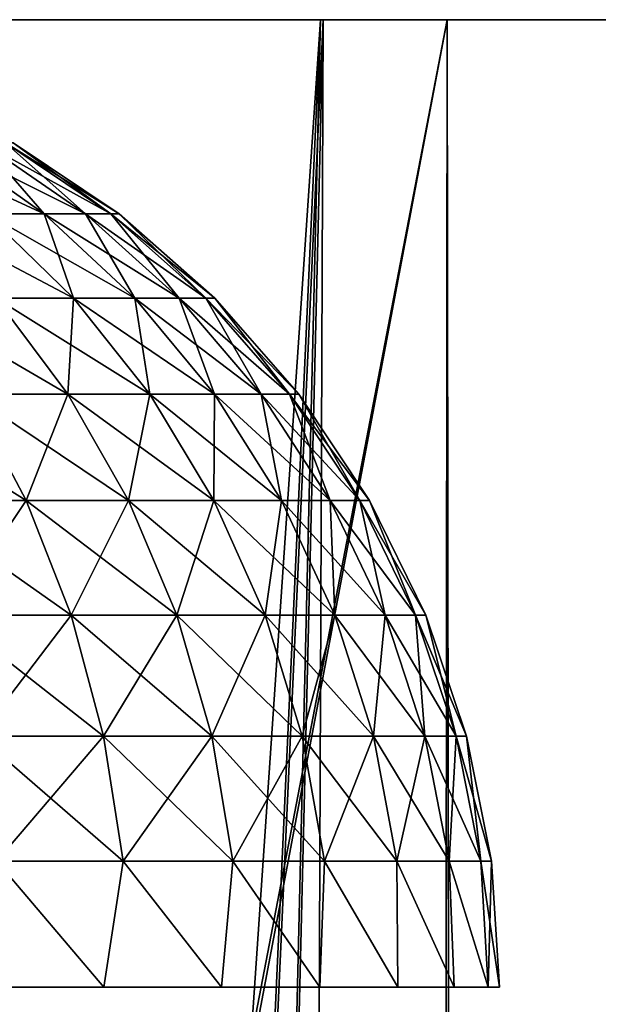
# Model space of a CAD drawing. Header units: millimetres. Extents: x -68 to 68, y 0 to 255.
# Tile 96 of 217: x 61.26 to 62.45, y 27.96 to 30. Entities that reach past the tile are written whole.
import ezdxf

# ---------------------------------------------------------------- set-up
doc = ezdxf.new("R2010")
doc.units = ezdxf.units.MM
doc.header["$LTSCALE"] = 41.718519
for name, color, linetype in [('10', 7, 'CONTINUOUS'), ('15', 7, 'CONTINUOUS'), ('2', 7, 'CONTINUOUS'), ('6', 7, 'CONTINUOUS'), ('69', 7, 'CONTINUOUS'), ('71', 7, 'CONTINUOUS')]:
    doc.layers.add(name, color=color, linetype=linetype)

msp = doc.modelspace()

# ---------------------------------------------------------------- linework, layer by layer
at = {"layer": '10', "color": 7, "linetype": 'Continuous', "true_color": 0xf5f5f5}
for points in [[(60.976, 30, 25.2571), (62.1419, 30, 22.2348), (61.0421, 24.2869, 24.4335), (60.976, 30, 25.2571)], [(62.1419, 30, -22.2348), (60.976, 30, -25.2571), (61.0608, 24.2869, -24.3869), (62.1419, 30, -22.2348)], [(61.0421, 24.2869, 24.4335), (62.1419, 30, 22.2348), (62.1354, 24.2869, 21.502), (61.0421, 24.2869, 24.4335)], [(62.149, 24.2869, -21.4624), (62.1419, 30, -22.2348), (61.0608, 24.2869, -24.3869), (62.149, 24.2869, -21.4624)], [(62.1419, 30, 22.2348), (63.1581, 30, 19.1588), (62.1354, 24.2869, 21.502), (62.1419, 30, 22.2348)], [(62.1354, 24.2869, 21.502), (63.1581, 30, 19.1588), (63.0879, 24.2869, 18.5217), (62.1354, 24.2869, 21.502)], [(63.1581, 30, -19.1588), (62.1419, 30, -22.2348), (62.149, 24.2869, -21.4624), (63.1581, 30, -19.1588)], [(63.0973, 24.2869, -18.4896), (63.1581, 30, -19.1588), (62.149, 24.2869, -21.4624), (63.0973, 24.2869, -18.4896)]]:
    msp.add_3dface(points, dxfattribs=at)
at = {"layer": '15', "color": 252, "linetype": 'Continuous', "true_color": 0x96918c}
for points in [[(60.2832, 30, 24.9701), (61.4357, 30, 21.9821), (35.8103, 30, 24.718), (60.2832, 30, 24.9701)], [(35.8103, 30, 24.718), (61.4357, 30, 21.9821), (37.2374, 30, 22.5107), (35.8103, 30, 24.718)], [(61.4357, 30, -21.9821), (60.2832, 30, -24.9701), (37.2374, 30, -22.5107), (61.4357, 30, -21.9821)], [(38.5286, 30, -20.2214), (61.4357, 30, -21.9821), (37.2374, 30, -22.5107), (38.5286, 30, -20.2214)], [(37.2374, 30, 22.5107), (61.4357, 30, 21.9821), (38.5286, 30, 20.2214), (37.2374, 30, 22.5107)], [(62.4404, 30, -18.941), (61.4357, 30, -21.9821), (38.5286, 30, -20.2214), (62.4404, 30, -18.941)], [(39.6792, 30, -17.8582), (62.4404, 30, -18.941), (38.5286, 30, -20.2214), (39.6792, 30, -17.8582)], [(61.4357, 30, 21.9821), (62.4404, 30, 18.941), (38.5286, 30, 20.2214), (61.4357, 30, 21.9821)], [(38.5286, 30, 20.2214), (62.4404, 30, 18.941), (39.6792, 30, 17.8582), (38.5286, 30, 20.2214)], [(63.2945, 30, -15.8545), (62.4404, 30, -18.941), (39.6792, 30, -17.8582), (63.2945, 30, -15.8545)], [(40.6851, 30, -15.4298), (63.2945, 30, -15.8545), (39.6792, 30, -17.8582), (40.6851, 30, -15.4298)], [(62.4404, 30, 18.941), (63.2945, 30, 15.8545), (39.6792, 30, 17.8582), (62.4404, 30, 18.941)], [(39.6792, 30, 17.8582), (63.2945, 30, 15.8545), (40.6851, 30, 15.4298), (39.6792, 30, 17.8582)], [(41.5425, 30, -12.9452), (63.2945, 30, -15.8545), (40.6851, 30, -15.4298), (41.5425, 30, -12.9452)], [(63.2945, 30, 15.8545), (63.9962, 30, 12.7296), (40.6851, 30, 15.4298), (63.2945, 30, 15.8545)], [(40.6851, 30, 15.4298), (63.9962, 30, 12.7296), (41.5425, 30, 12.9452), (40.6851, 30, 15.4298)], [(63.9962, 30, -12.7296), (63.2945, 30, -15.8545), (41.5425, 30, -12.9452), (63.9962, 30, -12.7296)], [(42.2483, 30, -10.4133), (63.9962, 30, -12.7296), (41.5425, 30, -12.9452), (42.2483, 30, -10.4133)], [(41.5425, 30, 12.9452), (63.9962, 30, 12.7296), (42.2483, 30, 10.4133), (41.5425, 30, 12.9452)], [(64.5438, 30, -9.5742), (63.9962, 30, -12.7296), (42.2483, 30, -10.4133), (64.5438, 30, -9.5742)], [(42.8, 30, -7.8433), (64.5438, 30, -9.5742), (42.2483, 30, -10.4133), (42.8, 30, -7.8433)], [(63.9962, 30, 12.7296), (64.5438, 30, 9.5742), (42.2483, 30, 10.4133), (63.9962, 30, 12.7296)], [(42.2483, 30, 10.4133), (64.5438, 30, 9.5742), (42.8, 30, 7.8433), (42.2483, 30, 10.4133)], [(64.9358, 30, -6.3956), (64.5438, 30, -9.5742), (42.8, 30, -7.8433), (64.9358, 30, -6.3956)], [(43.1954, 30, -5.2449), (64.9358, 30, -6.3956), (42.8, 30, -7.8433), (43.1954, 30, -5.2449)], [(64.5438, 30, 9.5742), (64.9358, 30, 6.3956), (42.8, 30, 7.8433), (64.5438, 30, 9.5742)], [(42.8, 30, 7.8433), (64.9358, 30, 6.3956), (43.1954, 30, 5.2449), (42.8, 30, 7.8433)], [(64.9358, 30, -6.3956), (43.1954, 30, -5.2449), (58.2633, 30, -4.3658), (64.9358, 30, -6.3956)], [(43.1954, 30, 5.2449), (64.9358, 30, 6.3956), (58.7367, 30, 4.3658), (43.1954, 30, 5.2449)], [(58.7367, 30, -4.3658), (64.9358, 30, -6.3956), (58.2633, 30, -4.3658), (58.7367, 30, -4.3658)], [(59.2074, 30, -4.3146), (64.9358, 30, -6.3956), (58.7367, 30, -4.3658), (59.2074, 30, -4.3146)], [(58.7367, 30, 4.3658), (64.9358, 30, 6.3956), (59.2074, 30, 4.3146), (58.7367, 30, 4.3658)], [(59.6697, 30, -4.2129), (64.9358, 30, -6.3956), (59.2074, 30, -4.3146), (59.6697, 30, -4.2129)], [(64.9358, 30, 6.3956), (65.1714, 30, 3.2017), (59.2074, 30, 4.3146), (64.9358, 30, 6.3956)], [(59.2074, 30, 4.3146), (65.1714, 30, 3.2017), (59.6697, 30, 4.2129), (59.2074, 30, 4.3146)], [(60.1183, 30, -4.0617), (64.9358, 30, -6.3956), (59.6697, 30, -4.2129), (60.1183, 30, -4.0617)], [(59.6697, 30, 4.2129), (65.1714, 30, 3.2017), (60.1183, 30, 4.0617), (59.6697, 30, 4.2129)], [(60.548, 30, -3.8629), (64.9358, 30, -6.3956), (60.1183, 30, -4.0617), (60.548, 30, -3.8629)], [(60.1183, 30, 4.0617), (65.1714, 30, 3.2017), (60.548, 30, 3.8629), (60.1183, 30, 4.0617)], [(60.9537, 30, -3.6188), (64.9358, 30, -6.3956), (60.548, 30, -3.8629), (60.9537, 30, -3.6188)], [(60.548, 30, 3.8629), (65.1714, 30, 3.2017), (60.9537, 30, 3.6188), (60.548, 30, 3.8629)], [(61.3305, 30, -3.3323), (64.9358, 30, -6.3956), (60.9537, 30, -3.6188), (61.3305, 30, -3.3323)], [(60.9537, 30, 3.6188), (65.1714, 30, 3.2017), (61.3305, 30, 3.3323), (60.9537, 30, 3.6188)], [(65.1714, 30, -3.2017), (64.9358, 30, -6.3956), (61.3305, 30, -3.3323), (65.1714, 30, -3.2017)], [(61.6742, 30, -3.0067), (65.1714, 30, -3.2017), (61.3305, 30, -3.3323), (61.6742, 30, -3.0067)], [(61.3305, 30, 3.3323), (65.1714, 30, 3.2017), (61.6742, 30, 3.0067), (61.3305, 30, 3.3323)], [(61.9807, 30, -2.6459), (65.1714, 30, -3.2017), (61.6742, 30, -3.0067), (61.9807, 30, -2.6459)], [(65.1714, 30, 3.2017), (65.25, 30), (61.6742, 30, 3.0067), (65.1714, 30, 3.2017)], [(61.6742, 30, 3.0067), (65.25, 30), (61.9807, 30, 2.6459), (61.6742, 30, 3.0067)], [(62.2464, 30, -2.2541), (65.1714, 30, -3.2017), (61.9807, 30, -2.6459), (62.2464, 30, -2.2541)], [(61.9807, 30, 2.6459), (65.25, 30), (62.2464, 30, 2.2541), (61.9807, 30, 2.6459)], [(62.4681, 30, -1.8358), (65.1714, 30, -3.2017), (62.2464, 30, -2.2541), (62.4681, 30, -1.8358)], [(62.2464, 30, 2.2541), (65.25, 30), (62.4681, 30, 1.8358), (62.2464, 30, 2.2541)]]:
    msp.add_3dface(points, dxfattribs=at)
at = {"layer": '2', "color": 7, "linetype": 'Continuous', "true_color": 0xf5f5f5}
for points in [[(60.976, 30, 25.2571), (59.6633, 30, 28.2186), (61.8854, 30, 26.9526), (60.976, 30, 25.2571)], [(61.8854, 30, 26.9526), (59.6633, 30, 28.2186), (60.5109, 30, 29.9111), (61.8854, 30, 26.9526)], [(59.6633, 30, -28.2186), (60.976, 30, -25.2571), (61.8801, 30, -26.9648), (59.6633, 30, -28.2186)], [(60.505, 30, -29.9231), (59.6633, 30, -28.2186), (61.8801, 30, -26.9648), (60.505, 30, -29.9231)], [(62.1419, 30, 22.2348), (60.976, 30, 25.2571), (63.1154, 30, 23.931), (62.1419, 30, 22.2348)], [(63.1154, 30, 23.931), (60.976, 30, 25.2571), (61.8854, 30, 26.9526), (63.1154, 30, 23.931)], [(60.976, 30, -25.2571), (62.1419, 30, -22.2348), (63.1107, 30, -23.9436), (60.976, 30, -25.2571)], [(61.8801, 30, -26.9648), (60.976, 30, -25.2571), (63.1107, 30, -23.9436), (61.8801, 30, -26.9648)], [(63.1581, 30, 19.1588), (62.1419, 30, 22.2348), (64.198, 30, 20.8535), (63.1581, 30, 19.1588)], [(64.198, 30, 20.8535), (62.1419, 30, 22.2348), (63.1154, 30, 23.931), (64.198, 30, 20.8535)], [(62.1419, 30, -22.2348), (63.1581, 30, -19.1588), (64.1938, 30, -20.8663), (62.1419, 30, -22.2348)], [(63.1107, 30, -23.9436), (62.1419, 30, -22.2348), (64.1938, 30, -20.8663), (63.1107, 30, -23.9436)]]:
    msp.add_3dface(points, dxfattribs=at)
at = {"layer": '6', "color": 7, "linetype": 'Continuous', "true_color": 0xf5f5f5}
for points in [[(60.505, 30, -29.9231), (61.8801, 30, -26.9648), (59.8465, 0.2869, -28.3053), (60.505, 30, -29.9231)], [(59.8465, 0.2869, -28.3053), (61.8801, 30, -26.9648), (60.5232, 0.2869, -26.8281), (59.8465, 0.2869, -28.3053)], [(61.8854, 30, 26.9526), (60.5109, 30, 29.9111), (60.5232, 0.2869, 26.8281), (61.8854, 30, 26.9526)], [(60.5232, 0.2869, -26.8281), (61.8801, 30, -26.9648), (61.1633, 0.2869, -25.3347), (60.5232, 0.2869, -26.8281)], [(61.1633, 0.2869, 25.3347), (61.8854, 30, 26.9526), (60.5232, 0.2869, 26.8281), (61.1633, 0.2869, 25.3347)], [(61.8801, 30, -26.9648), (63.1107, 30, -23.9436), (61.1633, 0.2869, -25.3347), (61.8801, 30, -26.9648)], [(61.1633, 0.2869, -25.3347), (63.1107, 30, -23.9436), (61.7666, 0.2869, -23.826), (61.1633, 0.2869, -25.3347)], [(61.7666, 0.2869, 23.826), (61.8854, 30, 26.9526), (61.1633, 0.2869, 25.3347), (61.7666, 0.2869, 23.826)], [(61.7666, 0.2869, -23.826), (63.1107, 30, -23.9436), (62.3328, 0.2869, -22.303), (61.7666, 0.2869, -23.826)], [(63.1154, 30, 23.931), (61.8854, 30, 26.9526), (61.7666, 0.2869, 23.826), (63.1154, 30, 23.931)], [(62.3328, 0.2869, 22.303), (63.1154, 30, 23.931), (61.7666, 0.2869, 23.826), (62.3328, 0.2869, 22.303)], [(63.1107, 30, -23.9436), (64.1938, 30, -20.8663), (62.3328, 0.2869, -22.303), (63.1107, 30, -23.9436)], [(62.3328, 0.2869, -22.303), (64.1938, 30, -20.8663), (62.8613, 0.2869, -20.7666), (62.3328, 0.2869, -22.303)], [(62.8613, 0.2869, 20.7666), (63.1154, 30, 23.931), (62.3328, 0.2869, 22.303), (62.8613, 0.2869, 20.7666)]]:
    msp.add_3dface(points, dxfattribs=at)
at = {"layer": '69', "linetype": 'Continuous'}
for points in [[(61.1895, 29.5986, 1.2443), (61.3083, 29.5986, 0.9462), (60.9907, 29.7456, 1.1523), (61.1895, 29.5986, 1.2443)], [(60.9907, 29.7456, 1.1523), (61.3083, 29.5986, 0.9462), (61.1007, 29.7456, 0.8763), (60.9907, 29.7456, 1.1523)], [(61.3083, 29.5986, 0.9462), (61.3942, 29.5986, 0.6371), (61.1007, 29.7456, 0.8763), (61.3083, 29.5986, 0.9462)], [(61.1007, 29.7456, 0.8763), (61.3942, 29.5986, 0.6371), (61.1802, 29.7456, 0.59), (61.1007, 29.7456, 0.8763)], [(61.3942, 29.5986, 0.6371), (61.4461, 29.5986, 0.3204), (61.1802, 29.7456, 0.59), (61.3942, 29.5986, 0.6371)], [(61.1802, 29.7456, 0.59), (61.4461, 29.5986, 0.3204), (61.2283, 29.7456, 0.2967), (61.1802, 29.7456, 0.59)], [(61.4461, 29.5986, 0.3204), (61.4634, 29.5986), (61.2283, 29.7456, 0.2967), (61.4461, 29.5986, 0.3204)], [(61.4634, 29.5986), (61.2444, 29.7456), (61.2283, 29.7456, 0.2967), (61.4634, 29.5986)], [(61.2089, 29.4244, 1.6299), (61.3693, 29.4244, 1.3275), (61.0392, 29.5986, 1.5278), (61.2089, 29.4244, 1.6299)], [(61.0392, 29.5986, 1.5278), (61.3693, 29.4244, 1.3275), (61.1895, 29.5986, 1.2443), (61.0392, 29.5986, 1.5278)], [(61.3693, 29.4244, 1.3275), (61.496, 29.4244, 1.0095), (61.1895, 29.5986, 1.2443), (61.3693, 29.4244, 1.3275)], [(61.1895, 29.5986, 1.2443), (61.496, 29.4244, 1.0095), (61.3083, 29.5986, 0.9462), (61.1895, 29.5986, 1.2443)], [(61.496, 29.4244, 1.0095), (61.5876, 29.4244, 0.6796), (61.3083, 29.5986, 0.9462), (61.496, 29.4244, 1.0095)], [(61.3083, 29.5986, 0.9462), (61.5876, 29.4244, 0.6796), (61.3942, 29.5986, 0.6371), (61.3083, 29.5986, 0.9462)], [(61.5876, 29.4244, 0.6796), (61.6429, 29.4244, 0.3418), (61.3942, 29.5986, 0.6371), (61.5876, 29.4244, 0.6796)], [(61.3942, 29.5986, 0.6371), (61.6429, 29.4244, 0.3418), (61.4461, 29.5986, 0.3204), (61.3942, 29.5986, 0.6371)], [(61.6429, 29.4244, 0.3418), (61.6615, 29.4244), (61.4461, 29.5986, 0.3204), (61.6429, 29.4244, 0.3418)], [(61.6615, 29.4244), (61.4634, 29.5986), (61.4461, 29.5986, 0.3204), (61.6615, 29.4244)], [(61.155, 29.2257, 2.0183), (61.3577, 29.2257, 1.7194), (61.0168, 29.4244, 1.9132), (61.155, 29.2257, 2.0183)], [(61.0168, 29.4244, 1.9132), (61.3577, 29.2257, 1.7194), (61.2089, 29.4244, 1.6299), (61.0168, 29.4244, 1.9132)], [(61.3577, 29.2257, 1.7194), (61.5268, 29.2257, 1.4004), (61.2089, 29.4244, 1.6299), (61.3577, 29.2257, 1.7194)], [(61.2089, 29.4244, 1.6299), (61.5268, 29.2257, 1.4004), (61.3693, 29.4244, 1.3275), (61.2089, 29.4244, 1.6299)], [(61.5268, 29.2257, 1.4004), (61.6605, 29.2257, 1.0649), (61.3693, 29.4244, 1.3275), (61.5268, 29.2257, 1.4004)], [(61.3693, 29.4244, 1.3275), (61.6605, 29.2257, 1.0649), (61.496, 29.4244, 1.0095), (61.3693, 29.4244, 1.3275)], [(61.6605, 29.2257, 1.0649), (61.7571, 29.2257, 0.7169), (61.496, 29.4244, 1.0095), (61.6605, 29.2257, 1.0649)], [(61.496, 29.4244, 1.0095), (61.7571, 29.2257, 0.7169), (61.5876, 29.4244, 0.6796), (61.496, 29.4244, 1.0095)], [(61.7571, 29.2257, 0.7169), (61.8155, 29.2257, 0.3606), (61.5876, 29.4244, 0.6796), (61.7571, 29.2257, 0.7169)], [(61.5876, 29.4244, 0.6796), (61.8155, 29.2257, 0.3606), (61.6429, 29.4244, 0.3418), (61.5876, 29.4244, 0.6796)], [(61.8155, 29.2257, 0.3606), (61.8351, 29.2257), (61.6429, 29.4244, 0.3418), (61.8155, 29.2257, 0.3606)], [(61.8351, 29.2257), (61.6615, 29.4244), (61.6429, 29.4244, 0.3418), (61.8351, 29.2257)], [(61.0274, 29.0061, 2.3941), (61.2714, 29.0061, 2.1068), (60.9212, 29.2257, 2.2935), (61.0274, 29.0061, 2.3941)], [(60.9212, 29.2257, 2.2935), (61.2714, 29.0061, 2.1068), (61.155, 29.2257, 2.0183), (60.9212, 29.2257, 2.2935)], [(61.2714, 29.0061, 2.1068), (61.4829, 29.0061, 1.7948), (61.155, 29.2257, 2.0183), (61.2714, 29.0061, 2.1068)], [(61.155, 29.2257, 2.0183), (61.4829, 29.0061, 1.7948), (61.3577, 29.2257, 1.7194), (61.155, 29.2257, 2.0183)], [(61.4829, 29.0061, 1.7948), (61.6595, 29.0061, 1.4617), (61.3577, 29.2257, 1.7194), (61.4829, 29.0061, 1.7948)], [(61.3577, 29.2257, 1.7194), (61.6595, 29.0061, 1.4617), (61.5268, 29.2257, 1.4004), (61.3577, 29.2257, 1.7194)], [(61.6595, 29.0061, 1.4617), (61.799, 29.0061, 1.1116), (61.5268, 29.2257, 1.4004), (61.6595, 29.0061, 1.4617)], [(61.5268, 29.2257, 1.4004), (61.799, 29.0061, 1.1116), (61.6605, 29.2257, 1.0649), (61.5268, 29.2257, 1.4004)], [(61.799, 29.0061, 1.1116), (61.8999, 29.0061, 0.7484), (61.6605, 29.2257, 1.0649), (61.799, 29.0061, 1.1116)], [(61.6605, 29.2257, 1.0649), (61.8999, 29.0061, 0.7484), (61.7571, 29.2257, 0.7169), (61.6605, 29.2257, 1.0649)], [(61.8999, 29.0061, 0.7484), (61.9609, 29.0061, 0.3764), (61.7571, 29.2257, 0.7169), (61.8999, 29.0061, 0.7484)], [(61.7571, 29.2257, 0.7169), (61.9609, 29.0061, 0.3764), (61.8155, 29.2257, 0.3606), (61.7571, 29.2257, 0.7169)], [(61.9609, 29.0061, 0.3764), (61.9813, 29.0061), (61.8155, 29.2257, 0.3606), (61.9609, 29.0061, 0.3764)], [(61.9813, 29.0061), (61.8351, 29.2257), (61.8155, 29.2257, 0.3606), (61.9813, 29.0061)], [(61.1118, 28.7694, 2.4741), (61.364, 28.7694, 2.1772), (61.0274, 29.0061, 2.3941), (61.1118, 28.7694, 2.4741)], [(61.0274, 29.0061, 2.3941), (61.364, 28.7694, 2.1772), (61.2714, 29.0061, 2.1068), (61.0274, 29.0061, 2.3941)], [(61.364, 28.7694, 2.1772), (61.5826, 28.7694, 1.8547), (61.2714, 29.0061, 2.1068), (61.364, 28.7694, 2.1772)], [(61.2714, 29.0061, 2.1068), (61.5826, 28.7694, 1.8547), (61.4829, 29.0061, 1.7948), (61.2714, 29.0061, 2.1068)], [(61.5826, 28.7694, 1.8547), (61.7651, 28.7694, 1.5106), (61.4829, 29.0061, 1.7948), (61.5826, 28.7694, 1.8547)], [(61.4829, 29.0061, 1.7948), (61.7651, 28.7694, 1.5106), (61.6595, 29.0061, 1.4617), (61.4829, 29.0061, 1.7948)], [(61.7651, 28.7694, 1.5106), (61.9093, 28.7694, 1.1487), (61.6595, 29.0061, 1.4617), (61.7651, 28.7694, 1.5106)], [(61.6595, 29.0061, 1.4617), (61.9093, 28.7694, 1.1487), (61.799, 29.0061, 1.1116), (61.6595, 29.0061, 1.4617)], [(61.9093, 28.7694, 1.1487), (62.0135, 28.7694, 0.7734), (61.799, 29.0061, 1.1116), (61.9093, 28.7694, 1.1487)], [(61.799, 29.0061, 1.1116), (62.0135, 28.7694, 0.7734), (61.8999, 29.0061, 0.7484), (61.799, 29.0061, 1.1116)], [(62.0135, 28.7694, 0.7734), (62.0765, 28.7694, 0.389), (61.8999, 29.0061, 0.7484), (62.0135, 28.7694, 0.7734)], [(61.8999, 29.0061, 0.7484), (62.0765, 28.7694, 0.389), (61.9609, 29.0061, 0.3764), (61.8999, 29.0061, 0.7484)], [(62.0765, 28.7694, 0.389), (62.0976, 28.7694), (61.9609, 29.0061, 0.3764), (62.0765, 28.7694, 0.389)], [(62.0976, 28.7694), (61.9813, 29.0061), (61.9609, 29.0061, 0.3764), (62.0976, 28.7694)], [(61.1731, 28.5194, 2.5321), (61.4312, 28.5194, 2.2283), (61.1118, 28.7694, 2.4741), (61.1731, 28.5194, 2.5321)], [(61.1118, 28.7694, 2.4741), (61.4312, 28.5194, 2.2283), (61.364, 28.7694, 2.1772), (61.1118, 28.7694, 2.4741)], [(61.4312, 28.5194, 2.2283), (61.6549, 28.5194, 1.8983), (61.364, 28.7694, 2.1772), (61.4312, 28.5194, 2.2283)], [(61.364, 28.7694, 2.1772), (61.6549, 28.5194, 1.8983), (61.5826, 28.7694, 1.8547), (61.364, 28.7694, 2.1772)], [(61.6549, 28.5194, 1.8983), (61.8417, 28.5194, 1.546), (61.5826, 28.7694, 1.8547), (61.6549, 28.5194, 1.8983)], [(61.5826, 28.7694, 1.8547), (61.8417, 28.5194, 1.546), (61.7651, 28.7694, 1.5106), (61.5826, 28.7694, 1.8547)], [(61.8417, 28.5194, 1.546), (61.9893, 28.5194, 1.1757), (61.7651, 28.7694, 1.5106), (61.8417, 28.5194, 1.546)], [(61.7651, 28.7694, 1.5106), (61.9893, 28.5194, 1.1757), (61.9093, 28.7694, 1.1487), (61.7651, 28.7694, 1.5106)], [(61.9893, 28.5194, 1.1757), (62.0959, 28.5194, 0.7915), (61.9093, 28.7694, 1.1487), (61.9893, 28.5194, 1.1757)], [(61.9093, 28.7694, 1.1487), (62.0959, 28.5194, 0.7915), (62.0135, 28.7694, 0.7734), (61.9093, 28.7694, 1.1487)], [(62.0959, 28.5194, 0.7915), (62.1604, 28.5194, 0.3981), (62.0135, 28.7694, 0.7734), (62.0959, 28.5194, 0.7915)], [(62.0135, 28.7694, 0.7734), (62.1604, 28.5194, 0.3981), (62.0765, 28.7694, 0.389), (62.0135, 28.7694, 0.7734)], [(62.1604, 28.5194, 0.3981), (62.182, 28.5194), (62.0765, 28.7694, 0.389), (62.1604, 28.5194, 0.3981)], [(62.182, 28.5194), (62.0976, 28.7694), (62.0765, 28.7694, 0.389), (62.182, 28.5194)], [(61.2102, 28.2606, 2.5672), (61.4719, 28.2606, 2.2592), (61.1731, 28.5194, 2.5321), (61.2102, 28.2606, 2.5672)], [(61.1731, 28.5194, 2.5321), (61.4719, 28.2606, 2.2592), (61.4312, 28.5194, 2.2283), (61.1731, 28.5194, 2.5321)], [(61.4719, 28.2606, 2.2592), (61.6987, 28.2606, 1.9246), (61.4312, 28.5194, 2.2283), (61.4719, 28.2606, 2.2592)], [(61.4312, 28.5194, 2.2283), (61.6987, 28.2606, 1.9246), (61.6549, 28.5194, 1.8983), (61.4312, 28.5194, 2.2283)], [(61.6987, 28.2606, 1.9246), (61.8881, 28.2606, 1.5675), (61.6549, 28.5194, 1.8983), (61.6987, 28.2606, 1.9246)], [(61.6549, 28.5194, 1.8983), (61.8881, 28.2606, 1.5675), (61.8417, 28.5194, 1.546), (61.6549, 28.5194, 1.8983)], [(61.8881, 28.2606, 1.5675), (62.0377, 28.2606, 1.192), (61.8417, 28.5194, 1.546), (61.8881, 28.2606, 1.5675)], [(61.8417, 28.5194, 1.546), (62.0377, 28.2606, 1.192), (61.9893, 28.5194, 1.1757), (61.8417, 28.5194, 1.546)], [(62.0377, 28.2606, 1.192), (62.1458, 28.2606, 0.8025), (61.9893, 28.5194, 1.1757), (62.0377, 28.2606, 1.192)], [(61.9893, 28.5194, 1.1757), (62.1458, 28.2606, 0.8025), (62.0959, 28.5194, 0.7915), (61.9893, 28.5194, 1.1757)], [(62.1458, 28.2606, 0.8025), (62.2112, 28.2606, 0.4036), (62.0959, 28.5194, 0.7915), (62.1458, 28.2606, 0.8025)], [(62.0959, 28.5194, 0.7915), (62.2112, 28.2606, 0.4036), (62.1604, 28.5194, 0.3981), (62.0959, 28.5194, 0.7915)], [(62.2112, 28.2606, 0.4036), (62.2331, 28.2606), (62.1604, 28.5194, 0.3981), (62.2112, 28.2606, 0.4036)], [(62.2331, 28.2606), (62.182, 28.5194), (62.1604, 28.5194, 0.3981), (62.2331, 28.2606)], [(61.1517, 28, 2.6517), (61.4319, 28, 2.3381), (61.2102, 28.2606, 2.5672), (61.1517, 28, 2.6517)], [(61.2102, 28.2606, 2.5672), (61.4319, 28, 2.3381), (61.4719, 28.2606, 2.2592), (61.2102, 28.2606, 2.5672)], [(61.4319, 28, 2.3381), (61.6752, 28, 1.9951), (61.4719, 28.2606, 2.2592), (61.4319, 28, 2.3381)], [(61.4719, 28.2606, 2.2592), (61.6752, 28, 1.9951), (61.6987, 28.2606, 1.9246), (61.4719, 28.2606, 2.2592)], [(61.6752, 28, 1.9951), (61.8786, 28, 1.6271), (61.6987, 28.2606, 1.9246), (61.6752, 28, 1.9951)], [(61.6987, 28.2606, 1.9246), (61.8786, 28, 1.6271), (61.8881, 28.2606, 1.5675), (61.6987, 28.2606, 1.9246)], [(61.8786, 28, 1.6271), (62.0396, 28, 1.2385), (61.8881, 28.2606, 1.5675), (61.8786, 28, 1.6271)], [(61.8881, 28.2606, 1.5675), (62.0396, 28, 1.2385), (62.0377, 28.2606, 1.192), (61.8881, 28.2606, 1.5675)], [(62.0396, 28, 1.2385), (62.156, 28, 0.8345), (62.0377, 28.2606, 1.192), (62.0396, 28, 1.2385)], [(62.0377, 28.2606, 1.192), (62.156, 28, 0.8345), (62.1458, 28.2606, 0.8025), (62.0377, 28.2606, 1.192)], [(62.156, 28, 0.8345), (62.2264, 28, 0.4199), (62.1458, 28.2606, 0.8025), (62.156, 28, 0.8345)], [(62.1458, 28.2606, 0.8025), (62.2264, 28, 0.4199), (62.2112, 28.2606, 0.4036), (62.1458, 28.2606, 0.8025)], [(62.2264, 28, 0.4199), (62.25, 28), (62.2112, 28.2606, 0.4036), (62.2264, 28, 0.4199)], [(62.2112, 28.2606, 0.4036), (62.25, 28), (62.2331, 28.2606), (62.2112, 28.2606, 0.4036)]]:
    msp.add_3dface(points, dxfattribs=at)
at = {"layer": '71', "linetype": 'Continuous'}
for points in [[(61.3083, 29.5986, -0.9462), (61.1895, 29.5986, -1.2443), (61.1007, 29.7456, -0.8763), (61.3083, 29.5986, -0.9462)], [(61.1802, 29.7456, -0.59), (61.3083, 29.5986, -0.9462), (61.1007, 29.7456, -0.8763), (61.1802, 29.7456, -0.59)], [(61.3942, 29.5986, -0.6371), (61.3083, 29.5986, -0.9462), (61.1802, 29.7456, -0.59), (61.3942, 29.5986, -0.6371)], [(61.2283, 29.7456, -0.2967), (61.3942, 29.5986, -0.6371), (61.1802, 29.7456, -0.59), (61.2283, 29.7456, -0.2967)], [(61.2444, 29.7456), (61.4461, 29.5986, -0.3204), (61.2283, 29.7456, -0.2967), (61.2444, 29.7456)], [(61.4461, 29.5986, -0.3204), (61.3942, 29.5986, -0.6371), (61.2283, 29.7456, -0.2967), (61.4461, 29.5986, -0.3204)], [(61.2444, 29.7456), (61.4634, 29.5986), (61.4461, 29.5986, -0.3204), (61.2444, 29.7456)], [(61.3693, 29.4244, -1.3275), (61.2089, 29.4244, -1.6299), (61.1895, 29.5986, -1.2443), (61.3693, 29.4244, -1.3275)], [(61.3083, 29.5986, -0.9462), (61.3693, 29.4244, -1.3275), (61.1895, 29.5986, -1.2443), (61.3083, 29.5986, -0.9462)], [(61.496, 29.4244, -1.0095), (61.3693, 29.4244, -1.3275), (61.3083, 29.5986, -0.9462), (61.496, 29.4244, -1.0095)], [(61.3942, 29.5986, -0.6371), (61.496, 29.4244, -1.0095), (61.3083, 29.5986, -0.9462), (61.3942, 29.5986, -0.6371)], [(61.5876, 29.4244, -0.6796), (61.496, 29.4244, -1.0095), (61.3942, 29.5986, -0.6371), (61.5876, 29.4244, -0.6796)], [(61.4461, 29.5986, -0.3204), (61.5876, 29.4244, -0.6796), (61.3942, 29.5986, -0.6371), (61.4461, 29.5986, -0.3204)], [(61.4634, 29.5986), (61.6429, 29.4244, -0.3418), (61.4461, 29.5986, -0.3204), (61.4634, 29.5986)], [(61.6429, 29.4244, -0.3418), (61.5876, 29.4244, -0.6796), (61.4461, 29.5986, -0.3204), (61.6429, 29.4244, -0.3418)], [(61.4634, 29.5986), (61.6615, 29.4244), (61.6429, 29.4244, -0.3418), (61.4634, 29.5986)], [(61.3577, 29.2257, -1.7194), (61.155, 29.2257, -2.0183), (61.2089, 29.4244, -1.6299), (61.3577, 29.2257, -1.7194)], [(61.3693, 29.4244, -1.3275), (61.3577, 29.2257, -1.7194), (61.2089, 29.4244, -1.6299), (61.3693, 29.4244, -1.3275)], [(61.5268, 29.2257, -1.4004), (61.3577, 29.2257, -1.7194), (61.3693, 29.4244, -1.3275), (61.5268, 29.2257, -1.4004)], [(61.496, 29.4244, -1.0095), (61.5268, 29.2257, -1.4004), (61.3693, 29.4244, -1.3275), (61.496, 29.4244, -1.0095)], [(61.6605, 29.2257, -1.0649), (61.5268, 29.2257, -1.4004), (61.496, 29.4244, -1.0095), (61.6605, 29.2257, -1.0649)], [(61.5876, 29.4244, -0.6796), (61.6605, 29.2257, -1.0649), (61.496, 29.4244, -1.0095), (61.5876, 29.4244, -0.6796)], [(61.7571, 29.2257, -0.7169), (61.6605, 29.2257, -1.0649), (61.5876, 29.4244, -0.6796), (61.7571, 29.2257, -0.7169)], [(61.6429, 29.4244, -0.3418), (61.7571, 29.2257, -0.7169), (61.5876, 29.4244, -0.6796), (61.6429, 29.4244, -0.3418)], [(61.6615, 29.4244), (61.8155, 29.2257, -0.3606), (61.6429, 29.4244, -0.3418), (61.6615, 29.4244)], [(61.8155, 29.2257, -0.3606), (61.7571, 29.2257, -0.7169), (61.6429, 29.4244, -0.3418), (61.8155, 29.2257, -0.3606)], [(61.6615, 29.4244), (61.8351, 29.2257), (61.8155, 29.2257, -0.3606), (61.6615, 29.4244)], [(61.2714, 29.0061, -2.1068), (61.0274, 29.0061, -2.3941), (61.155, 29.2257, -2.0183), (61.2714, 29.0061, -2.1068)], [(61.3577, 29.2257, -1.7194), (61.2714, 29.0061, -2.1068), (61.155, 29.2257, -2.0183), (61.3577, 29.2257, -1.7194)], [(61.4829, 29.0061, -1.7948), (61.2714, 29.0061, -2.1068), (61.3577, 29.2257, -1.7194), (61.4829, 29.0061, -1.7948)], [(61.5268, 29.2257, -1.4004), (61.4829, 29.0061, -1.7948), (61.3577, 29.2257, -1.7194), (61.5268, 29.2257, -1.4004)], [(61.6595, 29.0061, -1.4617), (61.4829, 29.0061, -1.7948), (61.5268, 29.2257, -1.4004), (61.6595, 29.0061, -1.4617)], [(61.6605, 29.2257, -1.0649), (61.6595, 29.0061, -1.4617), (61.5268, 29.2257, -1.4004), (61.6605, 29.2257, -1.0649)], [(61.799, 29.0061, -1.1116), (61.6595, 29.0061, -1.4617), (61.6605, 29.2257, -1.0649), (61.799, 29.0061, -1.1116)], [(61.7571, 29.2257, -0.7169), (61.799, 29.0061, -1.1116), (61.6605, 29.2257, -1.0649), (61.7571, 29.2257, -0.7169)], [(61.8999, 29.0061, -0.7484), (61.799, 29.0061, -1.1116), (61.7571, 29.2257, -0.7169), (61.8999, 29.0061, -0.7484)], [(61.8155, 29.2257, -0.3606), (61.8999, 29.0061, -0.7484), (61.7571, 29.2257, -0.7169), (61.8155, 29.2257, -0.3606)], [(61.8351, 29.2257), (61.9609, 29.0061, -0.3764), (61.8155, 29.2257, -0.3606), (61.8351, 29.2257)], [(61.9609, 29.0061, -0.3764), (61.8999, 29.0061, -0.7484), (61.8155, 29.2257, -0.3606), (61.9609, 29.0061, -0.3764)], [(61.8351, 29.2257), (61.9813, 29.0061), (61.9609, 29.0061, -0.3764), (61.8351, 29.2257)], [(61.2714, 29.0061, -2.1068), (61.1118, 28.7694, -2.4741), (61.0274, 29.0061, -2.3941), (61.2714, 29.0061, -2.1068)], [(61.364, 28.7694, -2.1772), (61.1118, 28.7694, -2.4741), (61.2714, 29.0061, -2.1068), (61.364, 28.7694, -2.1772)], [(61.4829, 29.0061, -1.7948), (61.364, 28.7694, -2.1772), (61.2714, 29.0061, -2.1068), (61.4829, 29.0061, -1.7948)], [(61.5826, 28.7694, -1.8547), (61.364, 28.7694, -2.1772), (61.4829, 29.0061, -1.7948), (61.5826, 28.7694, -1.8547)], [(61.6595, 29.0061, -1.4617), (61.5826, 28.7694, -1.8547), (61.4829, 29.0061, -1.7948), (61.6595, 29.0061, -1.4617)], [(61.7651, 28.7694, -1.5106), (61.5826, 28.7694, -1.8547), (61.6595, 29.0061, -1.4617), (61.7651, 28.7694, -1.5106)], [(61.799, 29.0061, -1.1116), (61.7651, 28.7694, -1.5106), (61.6595, 29.0061, -1.4617), (61.799, 29.0061, -1.1116)], [(61.9093, 28.7694, -1.1487), (61.7651, 28.7694, -1.5106), (61.799, 29.0061, -1.1116), (61.9093, 28.7694, -1.1487)], [(61.8999, 29.0061, -0.7484), (61.9093, 28.7694, -1.1487), (61.799, 29.0061, -1.1116), (61.8999, 29.0061, -0.7484)], [(62.0135, 28.7694, -0.7734), (61.9093, 28.7694, -1.1487), (61.8999, 29.0061, -0.7484), (62.0135, 28.7694, -0.7734)], [(61.9609, 29.0061, -0.3764), (62.0135, 28.7694, -0.7734), (61.8999, 29.0061, -0.7484), (61.9609, 29.0061, -0.3764)], [(61.9813, 29.0061), (62.0765, 28.7694, -0.389), (61.9609, 29.0061, -0.3764), (61.9813, 29.0061)], [(62.0765, 28.7694, -0.389), (62.0135, 28.7694, -0.7734), (61.9609, 29.0061, -0.3764), (62.0765, 28.7694, -0.389)], [(61.9813, 29.0061), (62.0976, 28.7694), (62.0765, 28.7694, -0.389), (61.9813, 29.0061)], [(61.364, 28.7694, -2.1772), (61.1731, 28.5194, -2.5321), (61.1118, 28.7694, -2.4741), (61.364, 28.7694, -2.1772)], [(61.4312, 28.5194, -2.2283), (61.1731, 28.5194, -2.5321), (61.364, 28.7694, -2.1772), (61.4312, 28.5194, -2.2283)], [(61.5826, 28.7694, -1.8547), (61.4312, 28.5194, -2.2283), (61.364, 28.7694, -2.1772), (61.5826, 28.7694, -1.8547)], [(61.6549, 28.5194, -1.8983), (61.4312, 28.5194, -2.2283), (61.5826, 28.7694, -1.8547), (61.6549, 28.5194, -1.8983)], [(61.7651, 28.7694, -1.5106), (61.6549, 28.5194, -1.8983), (61.5826, 28.7694, -1.8547), (61.7651, 28.7694, -1.5106)], [(61.8417, 28.5194, -1.546), (61.6549, 28.5194, -1.8983), (61.7651, 28.7694, -1.5106), (61.8417, 28.5194, -1.546)], [(61.9093, 28.7694, -1.1487), (61.8417, 28.5194, -1.546), (61.7651, 28.7694, -1.5106), (61.9093, 28.7694, -1.1487)], [(61.9893, 28.5194, -1.1757), (61.8417, 28.5194, -1.546), (61.9093, 28.7694, -1.1487), (61.9893, 28.5194, -1.1757)], [(62.0135, 28.7694, -0.7734), (61.9893, 28.5194, -1.1757), (61.9093, 28.7694, -1.1487), (62.0135, 28.7694, -0.7734)], [(62.0959, 28.5194, -0.7915), (61.9893, 28.5194, -1.1757), (62.0135, 28.7694, -0.7734), (62.0959, 28.5194, -0.7915)], [(62.0765, 28.7694, -0.389), (62.0959, 28.5194, -0.7915), (62.0135, 28.7694, -0.7734), (62.0765, 28.7694, -0.389)], [(62.0976, 28.7694), (62.1604, 28.5194, -0.3981), (62.0765, 28.7694, -0.389), (62.0976, 28.7694)], [(62.1604, 28.5194, -0.3981), (62.0959, 28.5194, -0.7915), (62.0765, 28.7694, -0.389), (62.1604, 28.5194, -0.3981)], [(62.0976, 28.7694), (62.182, 28.5194), (62.1604, 28.5194, -0.3981), (62.0976, 28.7694)], [(61.4312, 28.5194, -2.2283), (61.2102, 28.2606, -2.5672), (61.1731, 28.5194, -2.5321), (61.4312, 28.5194, -2.2283)], [(61.4719, 28.2606, -2.2592), (61.2102, 28.2606, -2.5672), (61.4312, 28.5194, -2.2283), (61.4719, 28.2606, -2.2592)], [(61.6549, 28.5194, -1.8983), (61.4719, 28.2606, -2.2592), (61.4312, 28.5194, -2.2283), (61.6549, 28.5194, -1.8983)], [(61.6987, 28.2606, -1.9246), (61.4719, 28.2606, -2.2592), (61.6549, 28.5194, -1.8983), (61.6987, 28.2606, -1.9246)], [(61.8417, 28.5194, -1.546), (61.6987, 28.2606, -1.9246), (61.6549, 28.5194, -1.8983), (61.8417, 28.5194, -1.546)], [(61.8881, 28.2606, -1.5675), (61.6987, 28.2606, -1.9246), (61.8417, 28.5194, -1.546), (61.8881, 28.2606, -1.5675)], [(61.9893, 28.5194, -1.1757), (61.8881, 28.2606, -1.5675), (61.8417, 28.5194, -1.546), (61.9893, 28.5194, -1.1757)], [(62.0377, 28.2606, -1.192), (61.8881, 28.2606, -1.5675), (61.9893, 28.5194, -1.1757), (62.0377, 28.2606, -1.192)], [(62.0959, 28.5194, -0.7915), (62.0377, 28.2606, -1.192), (61.9893, 28.5194, -1.1757), (62.0959, 28.5194, -0.7915)], [(62.1458, 28.2606, -0.8025), (62.0377, 28.2606, -1.192), (62.0959, 28.5194, -0.7915), (62.1458, 28.2606, -0.8025)], [(62.1604, 28.5194, -0.3981), (62.1458, 28.2606, -0.8025), (62.0959, 28.5194, -0.7915), (62.1604, 28.5194, -0.3981)], [(62.2112, 28.2606, -0.4036), (62.1458, 28.2606, -0.8025), (62.1604, 28.5194, -0.3981), (62.2112, 28.2606, -0.4036)], [(62.182, 28.5194), (62.2112, 28.2606, -0.4036), (62.1604, 28.5194, -0.3981), (62.182, 28.5194)], [(62.182, 28.5194), (62.2331, 28.2606), (62.2112, 28.2606, -0.4036), (62.182, 28.5194)], [(61.1517, 28, -2.6517), (61.2102, 28.2606, -2.5672), (61.4319, 28, -2.3381), (61.1517, 28, -2.6517)], [(61.2102, 28.2606, -2.5672), (61.4719, 28.2606, -2.2592), (61.4319, 28, -2.3381), (61.2102, 28.2606, -2.5672)], [(61.4319, 28, -2.3381), (61.4719, 28.2606, -2.2592), (61.6752, 28, -1.9951), (61.4319, 28, -2.3381)], [(61.4719, 28.2606, -2.2592), (61.6987, 28.2606, -1.9246), (61.6752, 28, -1.9951), (61.4719, 28.2606, -2.2592)], [(61.6752, 28, -1.9951), (61.6987, 28.2606, -1.9246), (61.8786, 28, -1.6271), (61.6752, 28, -1.9951)], [(61.6987, 28.2606, -1.9246), (61.8881, 28.2606, -1.5675), (61.8786, 28, -1.6271), (61.6987, 28.2606, -1.9246)], [(61.8786, 28, -1.6271), (61.8881, 28.2606, -1.5675), (62.0396, 28, -1.2385), (61.8786, 28, -1.6271)], [(61.8881, 28.2606, -1.5675), (62.0377, 28.2606, -1.192), (62.0396, 28, -1.2385), (61.8881, 28.2606, -1.5675)], [(62.0377, 28.2606, -1.192), (62.1458, 28.2606, -0.8025), (62.156, 28, -0.8345), (62.0377, 28.2606, -1.192)], [(62.0396, 28, -1.2385), (62.0377, 28.2606, -1.192), (62.156, 28, -0.8345), (62.0396, 28, -1.2385)], [(62.1458, 28.2606, -0.8025), (62.2112, 28.2606, -0.4036), (62.2264, 28, -0.4199), (62.1458, 28.2606, -0.8025)], [(62.156, 28, -0.8345), (62.1458, 28.2606, -0.8025), (62.2264, 28, -0.4199), (62.156, 28, -0.8345)], [(62.2112, 28.2606, -0.4036), (62.2331, 28.2606), (62.2264, 28, -0.4199), (62.2112, 28.2606, -0.4036)], [(62.2331, 28.2606), (62.25, 28), (62.2264, 28, -0.4199), (62.2331, 28.2606)]]:
    msp.add_3dface(points, dxfattribs=at)

doc.saveas('drawing.dxf')
